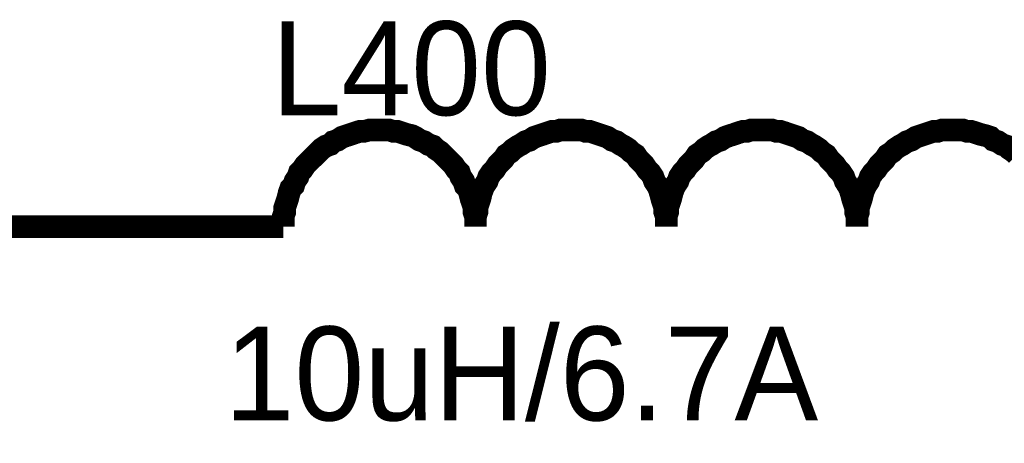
# Model space of a CAD drawing. Header units: inches. Extents: x 0 to 292, y 0 to 193.
# Tile 93 of 189: x 93 to 106, y 141 to 147. Entities that reach past the tile are written whole.
import ezdxf

# ---------------------------------------------------------------- set-up
doc = ezdxf.new("R2010")
doc.units = ezdxf.units.IN
doc.layers.add('Sheet', color=255, linetype='Continuous')

msp = doc.modelspace()

# ---------------------------------------------------------------- linework, layer by layer
at = {"layer": 'Sheet'}
for points in [[(98.062, 145.443, 0.3, 0.3, 0), (98.003, 145.443, 0.3, 0.3, 0), (97.945, 145.443, 0.3, 0.3, 0), (97.867, 145.423, 0.3, 0.3, 0), (97.808, 145.423, 0.3, 0.3, 0), (97.75, 145.404, 0.3, 0.3, 0), (97.691, 145.384, 0.3, 0.3, 0), (97.633, 145.365, 0.3, 0.3, 0), (97.574, 145.345, 0.3, 0.3, 0), (97.516, 145.306, 0.3, 0.3, 0), (97.458, 145.287, 0.3, 0.3, 0), (97.419, 145.248, 0.3, 0.3, 0), (97.36, 145.228, 0.3, 0.3, 0), (97.302, 145.189, 0.3, 0.3, 0), (97.263, 145.15, 0.3, 0.3, 0), (97.224, 145.111, 0.3, 0.3, 0), (97.165, 145.053, 0.3, 0.3, 0), (97.126, 145.014, 0.3, 0.3, 0), (97.087, 144.975, 0.3, 0.3, 0), (97.048, 144.916, 0.3, 0.3, 0), (97.009, 144.877, 0.3, 0.3, 0), (96.99, 144.819, 0.3, 0.3, 0), (96.951, 144.761, 0.3, 0.3, 0), (96.932, 144.702, 0.3, 0.3, 0), (96.893, 144.663, 0.3, 0.3, 0), (96.873, 144.605, 0.3, 0.3, 0), (96.854, 144.527, 0.3, 0.3, 0), (96.834, 144.468, 0.3, 0.3, 0), (96.815, 144.41, 0.3, 0.3, 0), (96.815, 144.351, 0.3, 0.3, 0), (96.795, 144.293, 0.3, 0.3, 0), (96.795, 144.215, 0.3, 0.3, 0), (96.795, 144.156, 0.3, 0.3, 0)], [(99.348, 144.156, 0.3, 0.3, 0), (99.348, 144.215, 0.3, 0.3, 0), (99.348, 144.293, 0.3, 0.3, 0), (99.328, 144.351, 0.3, 0.3, 0), (99.328, 144.41, 0.3, 0.3, 0), (99.309, 144.468, 0.3, 0.3, 0), (99.289, 144.527, 0.3, 0.3, 0), (99.27, 144.605, 0.3, 0.3, 0), (99.25, 144.663, 0.3, 0.3, 0), (99.211, 144.702, 0.3, 0.3, 0), (99.192, 144.761, 0.3, 0.3, 0), (99.153, 144.819, 0.3, 0.3, 0), (99.133, 144.877, 0.3, 0.3, 0), (99.094, 144.916, 0.3, 0.3, 0), (99.055, 144.975, 0.3, 0.3, 0), (99.016, 145.014, 0.3, 0.3, 0), (98.977, 145.053, 0.3, 0.3, 0), (98.919, 145.111, 0.3, 0.3, 0), (98.88, 145.15, 0.3, 0.3, 0), (98.821, 145.189, 0.3, 0.3, 0), (98.782, 145.228, 0.3, 0.3, 0), (98.724, 145.248, 0.3, 0.3, 0), (98.666, 145.287, 0.3, 0.3, 0), (98.607, 145.306, 0.3, 0.3, 0), (98.549, 145.345, 0.3, 0.3, 0), (98.51, 145.365, 0.3, 0.3, 0), (98.432, 145.384, 0.3, 0.3, 0), (98.373, 145.404, 0.3, 0.3, 0), (98.315, 145.423, 0.3, 0.3, 0), (98.256, 145.423, 0.3, 0.3, 0), (98.198, 145.443, 0.3, 0.3, 0), (98.12, 145.443, 0.3, 0.3, 0), (98.062, 145.443, 0.3, 0.3, 0)], [(98.062, 145.443, 0.3, 0.3, 0), (98.062, 145.443, 0.3, 0.3, 0), (98.062, 145.443, 0.3, 0.3, 0), (98.062, 145.443, 0.3, 0.3, 0), (98.062, 145.443, 0.3, 0.3, 0), (98.062, 145.443, 0.3, 0.3, 0), (98.062, 145.443, 0.3, 0.3, 0), (98.062, 145.443, 0.3, 0.3, 0), (98.062, 145.443, 0.3, 0.3, 0), (98.062, 145.443, 0.3, 0.3, 0), (98.062, 145.443, 0.3, 0.3, 0), (98.062, 145.443, 0.3, 0.3, 0), (98.062, 145.443, 0.3, 0.3, 0), (98.062, 145.443, 0.3, 0.3, 0), (98.062, 145.443, 0.3, 0.3, 0), (98.062, 145.443, 0.3, 0.3, 0), (98.062, 145.443, 0.3, 0.3, 0), (98.062, 145.443, 0.3, 0.3, 0), (98.062, 145.443, 0.3, 0.3, 0), (98.062, 145.443, 0.3, 0.3, 0), (98.062, 145.443, 0.3, 0.3, 0), (98.062, 145.443, 0.3, 0.3, 0), (98.062, 145.443, 0.3, 0.3, 0), (98.062, 145.443, 0.3, 0.3, 0), (98.062, 145.443, 0.3, 0.3, 0), (98.062, 145.443, 0.3, 0.3, 0), (98.062, 145.443, 0.3, 0.3, 0), (98.062, 145.443, 0.3, 0.3, 0), (98.062, 145.443, 0.3, 0.3, 0), (98.062, 145.443, 0.3, 0.3, 0), (98.062, 145.443, 0.3, 0.3, 0), (98.062, 145.443, 0.3, 0.3, 0), (98.062, 145.443, 0.3, 0.3, 0)], [(100.614, 145.443, 0.3, 0.3, 0), (100.556, 145.443, 0.3, 0.3, 0), (100.478, 145.443, 0.3, 0.3, 0), (100.419, 145.423, 0.3, 0.3, 0), (100.361, 145.423, 0.3, 0.3, 0), (100.302, 145.404, 0.3, 0.3, 0), (100.244, 145.384, 0.3, 0.3, 0), (100.185, 145.365, 0.3, 0.3, 0), (100.127, 145.345, 0.3, 0.3, 0), (100.068, 145.306, 0.3, 0.3, 0), (100.01, 145.287, 0.3, 0.3, 0), (99.952, 145.248, 0.3, 0.3, 0), (99.913, 145.228, 0.3, 0.3, 0), (99.854, 145.189, 0.3, 0.3, 0), (99.815, 145.15, 0.3, 0.3, 0), (99.757, 145.111, 0.3, 0.3, 0), (99.718, 145.053, 0.3, 0.3, 0), (99.679, 145.014, 0.3, 0.3, 0), (99.64, 144.975, 0.3, 0.3, 0), (99.601, 144.916, 0.3, 0.3, 0), (99.562, 144.877, 0.3, 0.3, 0), (99.523, 144.819, 0.3, 0.3, 0), (99.503, 144.761, 0.3, 0.3, 0), (99.464, 144.702, 0.3, 0.3, 0), (99.445, 144.663, 0.3, 0.3, 0), (99.425, 144.605, 0.3, 0.3, 0), (99.406, 144.527, 0.3, 0.3, 0), (99.386, 144.468, 0.3, 0.3, 0), (99.367, 144.41, 0.3, 0.3, 0), (99.367, 144.351, 0.3, 0.3, 0), (99.348, 144.293, 0.3, 0.3, 0), (99.348, 144.215, 0.3, 0.3, 0), (99.348, 144.156, 0.3, 0.3, 0)], [(101.88, 144.156, 0.3, 0.3, 0), (101.88, 144.215, 0.3, 0.3, 0), (101.88, 144.293, 0.3, 0.3, 0), (101.861, 144.351, 0.3, 0.3, 0), (101.861, 144.41, 0.3, 0.3, 0), (101.841, 144.468, 0.3, 0.3, 0), (101.822, 144.527, 0.3, 0.3, 0), (101.802, 144.605, 0.3, 0.3, 0), (101.783, 144.663, 0.3, 0.3, 0), (101.763, 144.702, 0.3, 0.3, 0), (101.725, 144.761, 0.3, 0.3, 0), (101.705, 144.819, 0.3, 0.3, 0), (101.666, 144.877, 0.3, 0.3, 0), (101.627, 144.916, 0.3, 0.3, 0), (101.588, 144.975, 0.3, 0.3, 0), (101.549, 145.014, 0.3, 0.3, 0), (101.51, 145.053, 0.3, 0.3, 0), (101.471, 145.111, 0.3, 0.3, 0), (101.413, 145.15, 0.3, 0.3, 0), (101.374, 145.189, 0.3, 0.3, 0), (101.315, 145.228, 0.3, 0.3, 0), (101.276, 145.248, 0.3, 0.3, 0), (101.218, 145.287, 0.3, 0.3, 0), (101.159, 145.306, 0.3, 0.3, 0), (101.101, 145.345, 0.3, 0.3, 0), (101.043, 145.365, 0.3, 0.3, 0), (100.984, 145.384, 0.3, 0.3, 0), (100.926, 145.404, 0.3, 0.3, 0), (100.867, 145.423, 0.3, 0.3, 0), (100.809, 145.423, 0.3, 0.3, 0), (100.75, 145.443, 0.3, 0.3, 0), (100.672, 145.443, 0.3, 0.3, 0), (100.614, 145.443, 0.3, 0.3, 0)], [(100.614, 145.443, 0.3, 0.3, 0), (100.614, 145.443, 0.3, 0.3, 0), (100.614, 145.443, 0.3, 0.3, 0), (100.614, 145.443, 0.3, 0.3, 0), (100.614, 145.443, 0.3, 0.3, 0), (100.614, 145.443, 0.3, 0.3, 0), (100.614, 145.443, 0.3, 0.3, 0), (100.614, 145.443, 0.3, 0.3, 0), (100.614, 145.443, 0.3, 0.3, 0), (100.614, 145.443, 0.3, 0.3, 0), (100.614, 145.443, 0.3, 0.3, 0), (100.614, 145.443, 0.3, 0.3, 0), (100.614, 145.443, 0.3, 0.3, 0), (100.614, 145.443, 0.3, 0.3, 0), (100.614, 145.443, 0.3, 0.3, 0), (100.614, 145.443, 0.3, 0.3, 0), (100.614, 145.443, 0.3, 0.3, 0), (100.614, 145.443, 0.3, 0.3, 0), (100.614, 145.443, 0.3, 0.3, 0), (100.614, 145.443, 0.3, 0.3, 0), (100.614, 145.443, 0.3, 0.3, 0), (100.614, 145.443, 0.3, 0.3, 0), (100.614, 145.443, 0.3, 0.3, 0), (100.614, 145.443, 0.3, 0.3, 0), (100.614, 145.443, 0.3, 0.3, 0), (100.614, 145.443, 0.3, 0.3, 0), (100.614, 145.443, 0.3, 0.3, 0), (100.614, 145.443, 0.3, 0.3, 0), (100.614, 145.443, 0.3, 0.3, 0), (100.614, 145.443, 0.3, 0.3, 0), (100.614, 145.443, 0.3, 0.3, 0), (100.614, 145.443, 0.3, 0.3, 0), (100.614, 145.443, 0.3, 0.3, 0)], [(103.147, 145.443, 0.3, 0.3, 0), (103.088, 145.443, 0.3, 0.3, 0), (103.01, 145.443, 0.3, 0.3, 0), (102.952, 145.423, 0.3, 0.3, 0), (102.894, 145.423, 0.3, 0.3, 0), (102.835, 145.404, 0.3, 0.3, 0), (102.777, 145.384, 0.3, 0.3, 0), (102.718, 145.365, 0.3, 0.3, 0), (102.66, 145.345, 0.3, 0.3, 0), (102.601, 145.306, 0.3, 0.3, 0), (102.543, 145.287, 0.3, 0.3, 0), (102.484, 145.248, 0.3, 0.3, 0), (102.445, 145.228, 0.3, 0.3, 0), (102.387, 145.189, 0.3, 0.3, 0), (102.348, 145.15, 0.3, 0.3, 0), (102.29, 145.111, 0.3, 0.3, 0), (102.251, 145.053, 0.3, 0.3, 0), (102.212, 145.014, 0.3, 0.3, 0), (102.173, 144.975, 0.3, 0.3, 0), (102.134, 144.916, 0.3, 0.3, 0), (102.095, 144.877, 0.3, 0.3, 0), (102.056, 144.819, 0.3, 0.3, 0), (102.036, 144.761, 0.3, 0.3, 0), (101.997, 144.702, 0.3, 0.3, 0), (101.978, 144.663, 0.3, 0.3, 0), (101.958, 144.605, 0.3, 0.3, 0), (101.939, 144.527, 0.3, 0.3, 0), (101.919, 144.468, 0.3, 0.3, 0), (101.9, 144.41, 0.3, 0.3, 0), (101.9, 144.351, 0.3, 0.3, 0), (101.88, 144.293, 0.3, 0.3, 0), (101.88, 144.215, 0.3, 0.3, 0), (101.88, 144.156, 0.3, 0.3, 0)], [(104.413, 144.156, 0.3, 0.3, 0), (104.413, 144.215, 0.3, 0.3, 0), (104.413, 144.293, 0.3, 0.3, 0), (104.394, 144.351, 0.3, 0.3, 0), (104.394, 144.41, 0.3, 0.3, 0), (104.374, 144.468, 0.3, 0.3, 0), (104.355, 144.527, 0.3, 0.3, 0), (104.335, 144.605, 0.3, 0.3, 0), (104.316, 144.663, 0.3, 0.3, 0), (104.296, 144.702, 0.3, 0.3, 0), (104.257, 144.761, 0.3, 0.3, 0), (104.238, 144.819, 0.3, 0.3, 0), (104.199, 144.877, 0.3, 0.3, 0), (104.16, 144.916, 0.3, 0.3, 0), (104.121, 144.975, 0.3, 0.3, 0), (104.082, 145.014, 0.3, 0.3, 0), (104.043, 145.053, 0.3, 0.3, 0), (104.004, 145.111, 0.3, 0.3, 0), (103.946, 145.15, 0.3, 0.3, 0), (103.907, 145.189, 0.3, 0.3, 0), (103.848, 145.228, 0.3, 0.3, 0), (103.809, 145.248, 0.3, 0.3, 0), (103.751, 145.287, 0.3, 0.3, 0), (103.692, 145.306, 0.3, 0.3, 0), (103.634, 145.345, 0.3, 0.3, 0), (103.575, 145.365, 0.3, 0.3, 0), (103.517, 145.384, 0.3, 0.3, 0), (103.459, 145.404, 0.3, 0.3, 0), (103.4, 145.423, 0.3, 0.3, 0), (103.342, 145.423, 0.3, 0.3, 0), (103.283, 145.443, 0.3, 0.3, 0), (103.205, 145.443, 0.3, 0.3, 0), (103.147, 145.443, 0.3, 0.3, 0)], [(103.147, 145.443, 0.3, 0.3, 0), (103.147, 145.443, 0.3, 0.3, 0), (103.147, 145.443, 0.3, 0.3, 0), (103.147, 145.443, 0.3, 0.3, 0), (103.147, 145.443, 0.3, 0.3, 0), (103.147, 145.443, 0.3, 0.3, 0), (103.147, 145.443, 0.3, 0.3, 0), (103.147, 145.443, 0.3, 0.3, 0), (103.147, 145.443, 0.3, 0.3, 0), (103.147, 145.443, 0.3, 0.3, 0), (103.147, 145.443, 0.3, 0.3, 0), (103.147, 145.443, 0.3, 0.3, 0), (103.147, 145.443, 0.3, 0.3, 0), (103.147, 145.443, 0.3, 0.3, 0), (103.147, 145.443, 0.3, 0.3, 0), (103.147, 145.443, 0.3, 0.3, 0), (103.147, 145.443, 0.3, 0.3, 0), (103.147, 145.443, 0.3, 0.3, 0), (103.147, 145.443, 0.3, 0.3, 0), (103.147, 145.443, 0.3, 0.3, 0), (103.147, 145.443, 0.3, 0.3, 0), (103.147, 145.443, 0.3, 0.3, 0), (103.147, 145.443, 0.3, 0.3, 0), (103.147, 145.443, 0.3, 0.3, 0), (103.147, 145.443, 0.3, 0.3, 0), (103.147, 145.443, 0.3, 0.3, 0), (103.147, 145.443, 0.3, 0.3, 0), (103.147, 145.443, 0.3, 0.3, 0), (103.147, 145.443, 0.3, 0.3, 0), (103.147, 145.443, 0.3, 0.3, 0), (103.147, 145.443, 0.3, 0.3, 0), (103.147, 145.443, 0.3, 0.3, 0), (103.147, 145.443, 0.3, 0.3, 0)], [(105.68, 145.443, 0.3, 0.3, 0), (105.621, 145.443, 0.3, 0.3, 0), (105.543, 145.443, 0.3, 0.3, 0), (105.485, 145.423, 0.3, 0.3, 0), (105.426, 145.423, 0.3, 0.3, 0), (105.368, 145.404, 0.3, 0.3, 0), (105.31, 145.384, 0.3, 0.3, 0), (105.251, 145.365, 0.3, 0.3, 0), (105.193, 145.345, 0.3, 0.3, 0), (105.134, 145.306, 0.3, 0.3, 0), (105.076, 145.287, 0.3, 0.3, 0), (105.017, 145.248, 0.3, 0.3, 0), (104.978, 145.228, 0.3, 0.3, 0), (104.92, 145.189, 0.3, 0.3, 0), (104.881, 145.15, 0.3, 0.3, 0), (104.822, 145.111, 0.3, 0.3, 0), (104.783, 145.053, 0.3, 0.3, 0), (104.745, 145.014, 0.3, 0.3, 0), (104.706, 144.975, 0.3, 0.3, 0), (104.667, 144.916, 0.3, 0.3, 0), (104.628, 144.877, 0.3, 0.3, 0), (104.589, 144.819, 0.3, 0.3, 0), (104.569, 144.761, 0.3, 0.3, 0), (104.53, 144.702, 0.3, 0.3, 0), (104.511, 144.663, 0.3, 0.3, 0), (104.491, 144.605, 0.3, 0.3, 0), (104.472, 144.527, 0.3, 0.3, 0), (104.452, 144.468, 0.3, 0.3, 0), (104.433, 144.41, 0.3, 0.3, 0), (104.433, 144.351, 0.3, 0.3, 0), (104.413, 144.293, 0.3, 0.3, 0), (104.413, 144.215, 0.3, 0.3, 0), (104.413, 144.156, 0.3, 0.3, 0)], [(106.537, 145.111, 0.3, 0.3, 0), (106.498, 145.15, 0.3, 0.3, 0), (106.44, 145.189, 0.3, 0.3, 0), (106.401, 145.228, 0.3, 0.3, 0), (106.342, 145.248, 0.3, 0.3, 0), (106.284, 145.287, 0.3, 0.3, 0), (106.225, 145.306, 0.3, 0.3, 0), (106.186, 145.345, 0.3, 0.3, 0), (106.128, 145.365, 0.3, 0.3, 0), (106.05, 145.384, 0.3, 0.3, 0), (105.991, 145.404, 0.3, 0.3, 0), (105.933, 145.423, 0.3, 0.3, 0), (105.875, 145.423, 0.3, 0.3, 0), (105.816, 145.443, 0.3, 0.3, 0), (105.738, 145.443, 0.3, 0.3, 0), (105.68, 145.443, 0.3, 0.3, 0)], [(105.68, 145.443, 0.3, 0.3, 0), (105.68, 145.443, 0.3, 0.3, 0), (105.68, 145.443, 0.3, 0.3, 0), (105.68, 145.443, 0.3, 0.3, 0), (105.68, 145.443, 0.3, 0.3, 0), (105.68, 145.443, 0.3, 0.3, 0), (105.68, 145.443, 0.3, 0.3, 0), (105.68, 145.443, 0.3, 0.3, 0), (105.68, 145.443, 0.3, 0.3, 0), (105.68, 145.443, 0.3, 0.3, 0), (105.68, 145.443, 0.3, 0.3, 0), (105.68, 145.443, 0.3, 0.3, 0), (105.68, 145.443, 0.3, 0.3, 0), (105.68, 145.443, 0.3, 0.3, 0), (105.68, 145.443, 0.3, 0.3, 0), (105.68, 145.443, 0.3, 0.3, 0), (105.68, 145.443, 0.3, 0.3, 0), (105.68, 145.443, 0.3, 0.3, 0), (105.68, 145.443, 0.3, 0.3, 0), (105.68, 145.443, 0.3, 0.3, 0), (105.68, 145.443, 0.3, 0.3, 0), (105.68, 145.443, 0.3, 0.3, 0), (105.68, 145.443, 0.3, 0.3, 0), (105.68, 145.443, 0.3, 0.3, 0), (105.68, 145.443, 0.3, 0.3, 0), (105.68, 145.443, 0.3, 0.3, 0), (105.68, 145.443, 0.3, 0.3, 0), (105.68, 145.443, 0.3, 0.3, 0), (105.68, 145.443, 0.3, 0.3, 0), (105.68, 145.443, 0.3, 0.3, 0), (105.68, 145.443, 0.3, 0.3, 0), (105.68, 145.443, 0.3, 0.3, 0), (105.68, 145.443, 0.3, 0.3, 0)], [(28.057, 144.156, 0.3, 0.3, 0), (41.052, 144.156, 0.3, 0.3, 0), (54.048, 144.156, 0.3, 0.3, 0), (75.655, 144.156, 0.3, 0.3, 0), (79.533, 144.156, 0.3, 0.3, 0), (94.262, 144.156, 0.3, 0.3, 0)], [(96.795, 144.156, 0.3, 0.3, 0), (94.262, 144.156, 0.3, 0.3, 0)]]:
    msp.add_lwpolyline(points, format="xyseb", dxfattribs=at)

# ---------------------------------------------------------------- texts
for s, p in [('L400', (96.639, 145.638)), ('10uH/6.7A', (96.016, 141.583))]:
    msp.add_text(s, height=1.2474, dxfattribs=at).set_placement(p)

doc.saveas('drawing.dxf')
